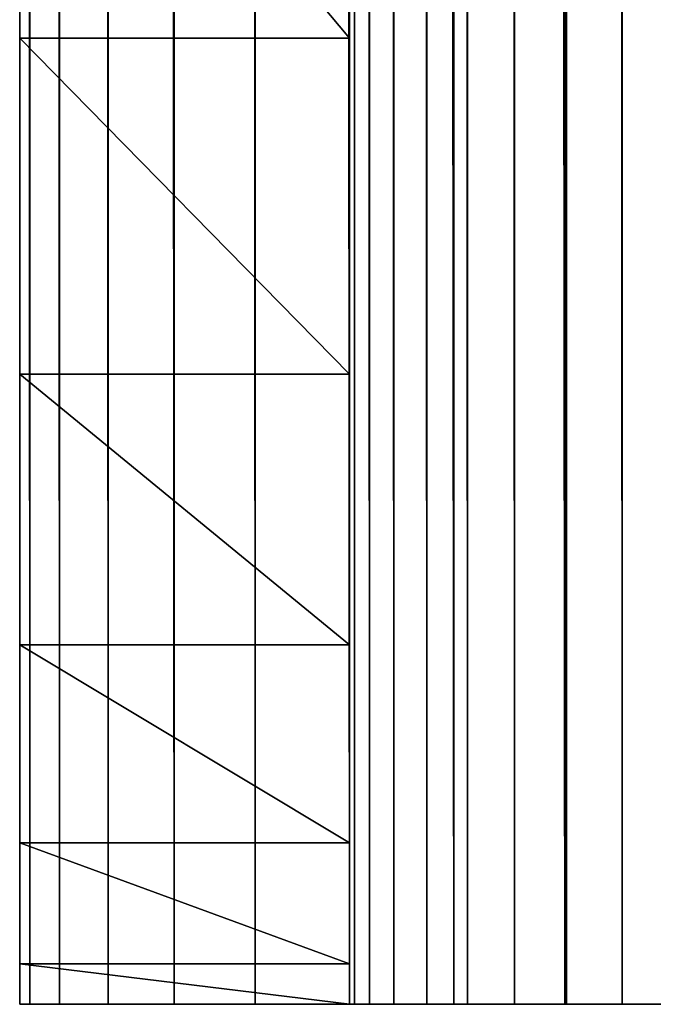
# Model space of a CAD drawing. Header units: centimetres. Extents: x 0 to 30.7, y 0 to 40.
# Tile 1 of 256: x 0.33 to 0.522, y 0 to 0.298. Entities that reach past the tile are written whole.
import ezdxf

# ---------------------------------------------------------------- set-up
doc = ezdxf.new("R2010")
doc.units = ezdxf.units.CM
doc.header["$LTSCALE"] = 2.54
doc.layers.get('0').update_dxf_attribs({"true_color": 0xff5454})

# ---------------------------------------------------------------- blocks, each defined once
blk = doc.blocks.new('Kosz na _mieci DERBIN SMALL.STL')
at = {"color": 0}
for p, q in [((0.33, 0, 15.6), (0.33, 40, 15.6)), ((0.33, 40, 15.6), (0.33304, 0, 15.63473)), ((0.33, 40, 15.6), (0.33304, 0, 15.63473)), ((0.33, 0, 15.6), (0.33, 40, 15.6)), ((0.33304, 40, 15.63473), (0.34206, 0, 15.6684)), ((0.33304, 40, 15.63473), (0.34206, 0, 15.6684)), ((0.33304, 40, 15.63473), (0.33304, 0, 15.63473)), ((0.33304, 40, 15.63473), (0.33304, 0, 15.63473)), ((0.34206, 40, 15.6684), (0.35679, 0, 15.7)), ((0.34206, 40, 15.6684), (0.35679, 0, 15.7)), ((0.34206, 40, 15.6684), (0.34206, 0, 15.6684)), ((0.34206, 40, 15.6684), (0.34206, 0, 15.6684)), ((0.35679, 40, 15.7), (0.37679, 0, 15.72856)), ((0.35679, 40, 15.7), (0.37679, 0, 15.72856)), ((0.35679, 40, 15.7), (0.35679, 0, 15.7)), ((0.35679, 40, 15.7), (0.35679, 0, 15.7)), ((0.37679, 40, 15.72856), (0.40144, 0, 15.75321)), ((0.37679, 40, 15.72856), (0.40144, 0, 15.75321)), ((0.37679, 40, 15.72856), (0.37679, 0, 15.72856)), ((0.37679, 40, 15.72856), (0.37679, 0, 15.72856)), ((0.40144, 40, 15.75321), (0.43, 0, 15.77321)), ((0.40144, 40, 15.75321), (0.43, 0, 15.77321)), ((0.40144, 40, 15.75321), (0.40144, 0, 15.75321)), ((0.40144, 40, 15.75321), (0.40144, 0, 15.75321)), ((0.43, 40, 15.6), (0.43, 0, 15.6)), ((0.43, 40, 15.6), (0.43, 0, 15.6)), ((0.43, 40, 15.6), (0.43152, 0, 15.61736)), ((0.43, 40, 15.6), (0.43152, 0, 15.61736)), ((0.43, 40, 15.77321), (0.4616, 0, 15.78794)), ((0.43, 40, 15.77321), (0.4616, 0, 15.78794)), ((0.43, 40, 15.77321), (0.43, 0, 15.77321)), ((0.43, 40, 15.77321), (0.43, 0, 15.77321)), ((0.43152, 40, 15.61736), (0.43152, 0, 15.61736)), ((0.43152, 40, 15.61736), (0.43152, 0, 15.61736)), ((0.43152, 40, 15.61736), (0.43603, 0, 15.6342)), ((0.43152, 40, 15.61736), (0.43603, 0, 15.6342)), ((0.43603, 40, 15.6342), (0.43603, 0, 15.6342)), ((0.43603, 40, 15.6342), (0.43603, 0, 15.6342)), ((0.43603, 40, 15.6342), (0.4434, 0, 15.65)), ((0.43603, 40, 15.6342), (0.4434, 0, 15.65)), ((0.4434, 40, 15.65), (0.4434, 0, 15.65)), ((0.4434, 40, 15.65), (0.4434, 0, 15.65)), ((0.4434, 40, 15.65), (0.4534, 0, 15.66428)), ((0.4434, 40, 15.65), (0.4534, 0, 15.66428)), ((0.4534, 40, 15.66428), (0.4534, 0, 15.66428)), ((0.4534, 40, 15.66428), (0.4534, 0, 15.66428)), ((0.4534, 40, 15.66428), (0.46572, 0, 15.6766)), ((0.4534, 40, 15.66428), (0.46572, 0, 15.6766)), ((0.4616, 40, 15.78794), (0.49527, 0, 15.79696)), ((0.4616, 40, 15.78794), (0.49527, 0, 15.79696)), ((0.4616, 40, 15.78794), (0.4616, 0, 15.78794)), ((0.4616, 40, 15.78794), (0.4616, 0, 15.78794)), ((0.46572, 40, 15.6766), (0.46572, 0, 15.6766)), ((0.46572, 40, 15.6766), (0.46572, 0, 15.6766)), ((0.46572, 40, 15.6766), (0.48, 0, 15.6866)), ((0.46572, 40, 15.6766), (0.48, 0, 15.6866)), ((0.48, 40, 15.6866), (0.48, 0, 15.6866)), ((0.48, 40, 15.6866), (0.48, 0, 15.6866)), ((0.48, 40, 15.6866), (0.4958, 0, 15.69397)), ((0.48, 40, 15.6866), (0.4958, 0, 15.69397)), ((0.49527, 40, 15.79696), (0.49527, 0, 15.79696)), ((0.49527, 40, 15.79696), (0.49527, 0, 15.79696)), ((0.4958, 40, 15.69397), (0.4958, 0, 15.69397)), ((0.4958, 40, 15.69397), (0.4958, 0, 15.69397)), ((0.4958, 40, 15.69397), (0.51264, 0, 15.69848)), ((0.4958, 40, 15.69397), (0.51264, 0, 15.69848)), ((0.51264, 40, 15.69848), (0.51264, 0, 15.69848)), ((0.51264, 40, 15.69848), (0.51264, 0, 15.69848)), ((0.33, 38.7375, 1.48146), (0.33, 0, 15.6)), ((0.33, 38.7375, 1.48146), (0.33, 0, 15.6)), ((0.33, 38.69109, 1.44896), (0.33, 0, 15.6)), ((0.33, 38.69109, 1.44896), (0.33, 0, 15.6)), ((0.33, 0, 15.6), (0.33, 38.65103, 1.40891)), ((0.33, 38.65103, 1.40891), (0.33, 0, 1.2)), ((0.33, 38.65103, 1.40891), (0.33, 0, 1.2)), ((0.33, 0, 15.6), (0.33, 38.65103, 1.40891)), ((0.43, 38.65103, 1.40891), (0.43, 0, 15.6)), ((0.43, 38.65103, 1.40891), (0.43, 0, 15.6)), ((0.33, 38.61854, 1.3625), (0.33, 0, 1.2)), ((0.33, 38.61854, 1.3625), (0.33, 0, 1.2)), ((0.43, 38.61854, 1.3625), (0.43, 0, 15.6)), ((0.43, 38.61854, 1.3625), (0.43, 0, 15.6)), ((0.33, 38.5946, 1.31116), (0.33, 0, 1.2)), ((0.33, 38.5946, 1.31116), (0.33, 0, 1.2)), ((0.43, 38.5946, 1.31116), (0.43, 0, 15.6)), ((0.43, 38.5946, 1.31116), (0.43, 0, 15.6)), ((0.33, 38.57994, 1.25644), (0.33, 0, 1.2)), ((0.33, 38.57994, 1.25644), (0.33, 0, 1.2)), ((0.43, 38.57994, 1.25644), (0.43, 0, 1.2)), ((0.43, 38.57994, 1.25644), (0.43, 0, 1.2)), ((0.43, 38.57994, 1.25644), (0.43, 0, 15.6)), ((0.43, 38.57994, 1.25644), (0.43, 0, 15.6)), ((0.33, 38.575, 1.2), (0.33, 0, 1.2)), ((0.33, 38.575, 1.2), (0.33, 0, 1.2)), ((0.43, 38.575, 1.2), (0.43, 0, 1.2)), ((0.43, 38.575, 1.2), (0.43, 0, 1.2)), ((0.33, 1, 0.2), (0.33, 0, 1.2)), ((0.33, 1, 0.2), (0.33, 0, 1.2)), ((0.43, 0, 1.2), (0.43, 1, 0.2)), ((0.43, 0.01231, 1.04357), (0.43, 1, 0.2)), ((0.43, 0, 1.2), (0.43, 1, 0.2)), ((0.43, 0.01231, 1.04357), (0.43, 1, 0.2)), ((0.43, 0.04894, 0.89098), (0.43, 1, 0.2)), ((0.43, 0.04894, 0.89098), (0.43, 1, 0.2)), ((0.33, 0.84357, 0.21231), (0.33, 0, 1.2)), ((0.33, 0.84357, 0.21231), (0.33, 0, 1.2)), ((0.43, 0.04894, 0.89098), (0.43, 0.84357, 0.21231)), ((0.43, 0.04894, 0.89098), (0.43, 0.84357, 0.21231)), ((0.33, 0, 1.2), (0.33, 0.69098, 0.24894)), ((0.33, 0, 1.2), (0.33, 0.69098, 0.24894)), ((0.43, 0.69098, 0.24894), (0.43, 0.04894, 0.89098)), ((0.43, 0.69098, 0.24894), (0.43, 0.04894, 0.89098)), ((0.33, 0.54601, 0.30899), (0.33, 0, 1.2)), ((0.33, 0.54601, 0.30899), (0.33, 0, 1.2)), ((0.43, 0.54601, 0.30899), (0.43, 0.04894, 0.89098)), ((0.43, 0.54601, 0.30899), (0.43, 0.04894, 0.89098)), ((0.43, 0.29289, 0.49289), (0.33, 0.41221, 0.39098)), ((0.43, 0.29289, 0.49289), (0.33, 0.41221, 0.39098)), ((0.33, 0.29289, 0.49289), (0.33, 0.41221, 0.39098)), ((0.33, 0.41221, 0.39098), (0.33, 0, 1.2)), ((0.33, 0.41221, 0.39098), (0.33, 0, 1.2)), ((0.33, 0.41221, 0.39098), (0.33, 0.01231, 1.04357)), ((0.33, 0.29289, 0.49289), (0.33, 0.41221, 0.39098)), ((0.33, 0.19098, 0.61221), (0.33, 0.41221, 0.39098)), ((0.33, 0.10899, 0.74601), (0.33, 0.41221, 0.39098)), ((0.33, 0.19098, 0.61221), (0.33, 0.41221, 0.39098)), ((0.33, 0.10899, 0.74601), (0.33, 0.41221, 0.39098)), ((0.33, 0.04894, 0.89098), (0.33, 0.41221, 0.39098)), ((0.33, 0.04894, 0.89098), (0.33, 0.41221, 0.39098)), ((0.33, 0.41221, 0.39098), (0.33, 0.01231, 1.04357)), ((0.43, 0.41221, 0.39098), (0.43, 0.29289, 0.49289)), ((0.43, 0.41221, 0.39098), (0.43, 0.29289, 0.49289)), ((0.43, 0.41221, 0.39098), (0.43, 0.04894, 0.89098)), ((0.43, 0.41221, 0.39098), (0.43, 0.04894, 0.89098)), ((0.43, 0.29289, 0.49289), (0.33, 0.29289, 0.49289)), ((0.43, 0.29289, 0.49289), (0.33, 0.29289, 0.49289)), ((0.43, 0.19098, 0.61221), (0.33, 0.29289, 0.49289)), ((0.43, 0.19098, 0.61221), (0.33, 0.29289, 0.49289)), ((0.33, 0.19098, 0.61221), (0.33, 0.29289, 0.49289)), ((0.33, 0.19098, 0.61221), (0.33, 0.29289, 0.49289)), ((0.43, 0.29289, 0.49289), (0.43, 0.19098, 0.61221)), ((0.43, 0.29289, 0.49289), (0.43, 0.04894, 0.89098)), ((0.43, 0.29289, 0.49289), (0.43, 0.19098, 0.61221)), ((0.43, 0.29289, 0.49289), (0.43, 0.04894, 0.89098)), ((0.43, 0.19098, 0.61221), (0.33, 0.19098, 0.61221)), ((0.43, 0.19098, 0.61221), (0.33, 0.19098, 0.61221)), ((0.43, 0.10899, 0.74601), (0.33, 0.19098, 0.61221)), ((0.43, 0.10899, 0.74601), (0.33, 0.19098, 0.61221)), ((0.33, 0.10899, 0.74601), (0.33, 0.19098, 0.61221)), ((0.33, 0.10899, 0.74601), (0.33, 0.19098, 0.61221)), ((0.43, 0.19098, 0.61221), (0.43, 0.10899, 0.74601)), ((0.43, 0.04894, 0.89098), (0.43, 0.19098, 0.61221)), ((0.43, 0.04894, 0.89098), (0.43, 0.19098, 0.61221)), ((0.43, 0.19098, 0.61221), (0.43, 0.10899, 0.74601)), ((0.43, 0.10899, 0.74601), (0.33, 0.10899, 0.74601)), ((0.43, 0.10899, 0.74601), (0.33, 0.10899, 0.74601)), ((0.43, 0.04894, 0.89098), (0.33, 0.10899, 0.74601)), ((0.43, 0.04894, 0.89098), (0.33, 0.10899, 0.74601)), ((0.33, 0.04894, 0.89098), (0.33, 0.10899, 0.74601)), ((0.33, 0.04894, 0.89098), (0.33, 0.10899, 0.74601)), ((0.43, 0.10899, 0.74601), (0.43, 0.04894, 0.89098)), ((0.43, 0.10899, 0.74601), (0.43, 0.04894, 0.89098)), ((0.43, 0.04894, 0.89098), (0.33, 0.04894, 0.89098)), ((0.43, 0.04894, 0.89098), (0.33, 0.04894, 0.89098)), ((0.43, 0.01231, 1.04357), (0.33, 0.04894, 0.89098)), ((0.43, 0.01231, 1.04357), (0.33, 0.04894, 0.89098)), ((0.33, 0.01231, 1.04357), (0.33, 0.04894, 0.89098)), ((0.33, 0.01231, 1.04357), (0.33, 0.04894, 0.89098)), ((0.43, 0.04894, 0.89098), (0.43, 0.01231, 1.04357)), ((0.43, 0.04894, 0.89098), (0.43, 0.01231, 1.04357)), ((0.43, 0.01231, 1.04357), (0.33, 0.01231, 1.04357)), ((0.43, 0.01231, 1.04357), (0.33, 0.01231, 1.04357)), ((0.43, 0, 1.2), (0.33, 0.01231, 1.04357)), ((0.43, 0, 1.2), (0.33, 0.01231, 1.04357)), ((0.33, 0, 1.2), (0.33, 0.01231, 1.04357)), ((0.33, 0, 1.2), (0.33, 0.01231, 1.04357)), ((0.43, 0.01231, 1.04357), (0.43, 0, 1.2)), ((0.43, 0.01231, 1.04357), (0.43, 0, 1.2)), ((0.43, 0, 1.2), (0.33, 0, 1.2)), ((0.33, 0, 1.2), (0.33, 0, 15.6)), ((0.43, 0, 15.6), (0.33, 0, 1.2)), ((0.43, 0, 1.2), (0.33, 0, 1.2)), ((0.43, 0, 15.6), (0.33, 0, 1.2)), ((0.43, 0, 15.6), (0.33, 0, 15.6)), ((0.33, 0, 1.2), (0.33, 0, 15.6)), ((0.33, 0, 15.6), (0.33304, 0, 15.63473)), ((0.33, 0, 15.6), (0.33304, 0, 15.63473)), ((0.43, 0, 15.6), (0.33, 0, 15.6)), ((0.33304, 0, 15.63473), (0.34206, 0, 15.6684)), ((0.33304, 0, 15.63473), (0.34206, 0, 15.6684)), ((0.33304, 0, 15.63473), (0.43152, 0, 15.61736)), ((0.33304, 0, 15.63473), (0.43152, 0, 15.61736)), ((0.33304, 0, 15.63473), (0.43, 0, 15.6)), ((0.33304, 0, 15.63473), (0.43, 0, 15.6)), ((0.34206, 0, 15.6684), (0.35679, 0, 15.7)), ((0.34206, 0, 15.6684), (0.35679, 0, 15.7)), ((0.34206, 0, 15.6684), (0.43603, 0, 15.6342)), ((0.34206, 0, 15.6684), (0.43603, 0, 15.6342)), ((0.34206, 0, 15.6684), (0.43152, 0, 15.61736)), ((0.34206, 0, 15.6684), (0.43152, 0, 15.61736)), ((0.35679, 0, 15.7), (0.37679, 0, 15.72856)), ((0.35679, 0, 15.7), (0.37679, 0, 15.72856)), ((0.35679, 0, 15.7), (0.4434, 0, 15.65)), ((0.35679, 0, 15.7), (0.4434, 0, 15.65)), ((0.35679, 0, 15.7), (0.43603, 0, 15.6342)), ((0.35679, 0, 15.7), (0.43603, 0, 15.6342)), ((0.37679, 0, 15.72856), (0.40144, 0, 15.75321)), ((0.37679, 0, 15.72856), (0.40144, 0, 15.75321)), ((0.37679, 0, 15.72856), (0.4534, 0, 15.66428)), ((0.37679, 0, 15.72856), (0.4534, 0, 15.66428)), ((0.37679, 0, 15.72856), (0.4434, 0, 15.65)), ((0.37679, 0, 15.72856), (0.4434, 0, 15.65)), ((0.40144, 0, 15.75321), (0.43, 0, 15.77321)), ((0.40144, 0, 15.75321), (0.43, 0, 15.77321)), ((0.40144, 0, 15.75321), (0.46572, 0, 15.6766)), ((0.40144, 0, 15.75321), (0.46572, 0, 15.6766)), ((0.40144, 0, 15.75321), (0.4534, 0, 15.66428)), ((0.40144, 0, 15.75321), (0.4534, 0, 15.66428)), ((0.43, 0, 15.6), (0.43, 0, 1.2)), ((0.43, 0, 15.6), (0.43, 0, 1.2)), ((0.43152, 0, 15.61736), (0.43, 0, 15.6)), ((0.43, 0, 15.77321), (0.4616, 0, 15.78794)), ((0.43, 0, 15.77321), (0.4616, 0, 15.78794)), ((0.43, 0, 15.77321), (0.48, 0, 15.6866)), ((0.43, 0, 15.77321), (0.48, 0, 15.6866)), ((0.43, 0, 15.77321), (0.46572, 0, 15.6766)), ((0.43, 0, 15.77321), (0.46572, 0, 15.6766)), ((0.43152, 0, 15.61736), (0.43, 0, 15.6)), ((0.43603, 0, 15.6342), (0.43152, 0, 15.61736)), ((0.43603, 0, 15.6342), (0.43152, 0, 15.61736)), ((0.4434, 0, 15.65), (0.43603, 0, 15.6342)), ((0.4434, 0, 15.65), (0.43603, 0, 15.6342)), ((0.4534, 0, 15.66428), (0.4434, 0, 15.65)), ((0.4534, 0, 15.66428), (0.4434, 0, 15.65)), ((0.46572, 0, 15.6766), (0.4534, 0, 15.66428)), ((0.46572, 0, 15.6766), (0.4534, 0, 15.66428)), ((0.4616, 0, 15.78794), (0.49527, 0, 15.79696)), ((0.4616, 0, 15.78794), (0.49527, 0, 15.79696)), ((0.4616, 0, 15.78794), (0.4958, 0, 15.69397)), ((0.4616, 0, 15.78794), (0.4958, 0, 15.69397)), ((0.4616, 0, 15.78794), (0.48, 0, 15.6866)), ((0.4616, 0, 15.78794), (0.48, 0, 15.6866)), ((0.48, 0, 15.6866), (0.46572, 0, 15.6766)), ((0.48, 0, 15.6866), (0.46572, 0, 15.6766)), ((0.4958, 0, 15.69397), (0.48, 0, 15.6866)), ((0.4958, 0, 15.69397), (0.48, 0, 15.6866)), ((0.49527, 0, 15.79696), (0.53, 0, 15.8)), ((0.49527, 0, 15.79696), (0.53, 0, 15.8)), ((0.49527, 0, 15.79696), (0.51264, 0, 15.69848)), ((0.49527, 0, 15.79696), (0.51264, 0, 15.69848)), ((0.49527, 0, 15.79696), (0.4958, 0, 15.69397)), ((0.49527, 0, 15.79696), (0.4958, 0, 15.69397)), ((0.51264, 0, 15.69848), (0.4958, 0, 15.69397)), ((0.51264, 0, 15.69848), (0.4958, 0, 15.69397)), ((0.53, 0, 15.7), (0.51264, 0, 15.69848)), ((0.53, 0, 15.8), (0.51264, 0, 15.69848)), ((0.53, 0, 15.7), (0.51264, 0, 15.69848)), ((0.53, 0, 15.8), (0.51264, 0, 15.69848))]:
    blk.add_line(p, q, dxfattribs=at)
mesh = blk.add_polyface(dxfattribs=at)
corners = [(0.33, 40, 15.6), (0.33, 38.7375, 1.48146), (0.33, 0, 15.6)]
mesh.append_faces([[corners[k] for k in face] for face in [(0, 1, 2)]], dxfattribs={"color": 0})
mesh = blk.add_polyface(dxfattribs=at)
corners = [(0.33, 40, 15.6), (0.33304, 0, 15.63473), (0.33304, 40, 15.63473)]
mesh.append_faces([[corners[k] for k in face] for face in [(0, 1, 2)]], dxfattribs={"color": 0})
mesh = blk.add_polyface(dxfattribs=at)
corners = [(0.33, 40, 15.6), (0.33, 0, 15.6), (0.33304, 0, 15.63473)]
mesh.append_faces([[corners[k] for k in face] for face in [(0, 1, 2)]], dxfattribs={"color": 0})
mesh = blk.add_polyface(dxfattribs=at)
corners = [(0.33304, 40, 15.63473), (0.34206, 0, 15.6684), (0.34206, 40, 15.6684)]
mesh.append_faces([[corners[k] for k in face] for face in [(0, 1, 2)]], dxfattribs={"color": 0})
mesh = blk.add_polyface(dxfattribs=at)
corners = [(0.33304, 40, 15.63473), (0.33304, 0, 15.63473), (0.34206, 0, 15.6684)]
mesh.append_faces([[corners[k] for k in face] for face in [(0, 1, 2)]], dxfattribs={"color": 0})
mesh = blk.add_polyface(dxfattribs=at)
corners = [(0.34206, 40, 15.6684), (0.35679, 0, 15.7), (0.35679, 40, 15.7)]
mesh.append_faces([[corners[k] for k in face] for face in [(0, 1, 2)]], dxfattribs={"color": 0})
mesh = blk.add_polyface(dxfattribs=at)
corners = [(0.34206, 40, 15.6684), (0.34206, 0, 15.6684), (0.35679, 0, 15.7)]
mesh.append_faces([[corners[k] for k in face] for face in [(0, 1, 2)]], dxfattribs={"color": 0})
mesh = blk.add_polyface(dxfattribs=at)
corners = [(0.35679, 40, 15.7), (0.37679, 0, 15.72856), (0.37679, 40, 15.72856)]
mesh.append_faces([[corners[k] for k in face] for face in [(0, 1, 2)]], dxfattribs={"color": 0})
mesh = blk.add_polyface(dxfattribs=at)
corners = [(0.35679, 40, 15.7), (0.35679, 0, 15.7), (0.37679, 0, 15.72856)]
mesh.append_faces([[corners[k] for k in face] for face in [(0, 1, 2)]], dxfattribs={"color": 0})
mesh = blk.add_polyface(dxfattribs=at)
corners = [(0.40144, 40, 15.75321), (0.37679, 40, 15.72856), (0.40144, 0, 15.75321)]
mesh.append_faces([[corners[k] for k in face] for face in [(0, 1, 2)]], dxfattribs={"color": 0})
mesh = blk.add_polyface(dxfattribs=at)
corners = [(0.40144, 0, 15.75321), (0.37679, 40, 15.72856), (0.37679, 0, 15.72856)]
mesh.append_faces([[corners[k] for k in face] for face in [(0, 1, 2)]], dxfattribs={"color": 0})
mesh = blk.add_polyface(dxfattribs=at)
corners = [(0.43, 40, 15.77321), (0.40144, 40, 15.75321), (0.43, 0, 15.77321)]
mesh.append_faces([[corners[k] for k in face] for face in [(0, 1, 2)]], dxfattribs={"color": 0})
mesh = blk.add_polyface(dxfattribs=at)
corners = [(0.43, 0, 15.77321), (0.40144, 40, 15.75321), (0.40144, 0, 15.75321)]
mesh.append_faces([[corners[k] for k in face] for face in [(0, 1, 2)]], dxfattribs={"color": 0})
mesh = blk.add_polyface(dxfattribs=at)
corners = [(0.43, 40, 15.6), (0.43, 0, 15.6), (0.43, 38.65103, 1.40891)]
mesh.append_faces([[corners[k] for k in face] for face in [(0, 1, 2)]], dxfattribs={"color": 0})
mesh = blk.add_polyface(dxfattribs=at)
corners = [(0.43, 40, 15.6), (0.43152, 0, 15.61736), (0.43, 0, 15.6)]
mesh.append_faces([[corners[k] for k in face] for face in [(0, 1, 2)]], dxfattribs={"color": 0})
mesh = blk.add_polyface(dxfattribs=at)
corners = [(0.43152, 40, 15.61736), (0.43152, 0, 15.61736), (0.43, 40, 15.6)]
mesh.append_faces([[corners[k] for k in face] for face in [(0, 1, 2)]], dxfattribs={"color": 0})
mesh = blk.add_polyface(dxfattribs=at)
corners = [(0.4616, 40, 15.78794), (0.43, 40, 15.77321), (0.4616, 0, 15.78794)]
mesh.append_faces([[corners[k] for k in face] for face in [(0, 1, 2)]], dxfattribs={"color": 0})
mesh = blk.add_polyface(dxfattribs=at)
corners = [(0.4616, 0, 15.78794), (0.43, 40, 15.77321), (0.43, 0, 15.77321)]
mesh.append_faces([[corners[k] for k in face] for face in [(0, 1, 2)]], dxfattribs={"color": 0})
mesh = blk.add_polyface(dxfattribs=at)
corners = [(0.43152, 40, 15.61736), (0.43603, 0, 15.6342), (0.43152, 0, 15.61736)]
mesh.append_faces([[corners[k] for k in face] for face in [(0, 1, 2)]], dxfattribs={"color": 0})
mesh = blk.add_polyface(dxfattribs=at)
corners = [(0.43603, 40, 15.6342), (0.43603, 0, 15.6342), (0.43152, 40, 15.61736)]
mesh.append_faces([[corners[k] for k in face] for face in [(0, 1, 2)]], dxfattribs={"color": 0})
mesh = blk.add_polyface(dxfattribs=at)
corners = [(0.43603, 40, 15.6342), (0.4434, 0, 15.65), (0.43603, 0, 15.6342)]
mesh.append_faces([[corners[k] for k in face] for face in [(0, 1, 2)]], dxfattribs={"color": 0})
mesh = blk.add_polyface(dxfattribs=at)
corners = [(0.4434, 40, 15.65), (0.4434, 0, 15.65), (0.43603, 40, 15.6342)]
mesh.append_faces([[corners[k] for k in face] for face in [(0, 1, 2)]], dxfattribs={"color": 0})
mesh = blk.add_polyface(dxfattribs=at)
corners = [(0.4434, 40, 15.65), (0.4534, 0, 15.66428), (0.4434, 0, 15.65)]
mesh.append_faces([[corners[k] for k in face] for face in [(0, 1, 2)]], dxfattribs={"color": 0})
mesh = blk.add_polyface(dxfattribs=at)
corners = [(0.4534, 40, 15.66428), (0.4534, 0, 15.66428), (0.4434, 40, 15.65)]
mesh.append_faces([[corners[k] for k in face] for face in [(0, 1, 2)]], dxfattribs={"color": 0})
mesh = blk.add_polyface(dxfattribs=at)
corners = [(0.46572, 0, 15.6766), (0.4534, 0, 15.66428), (0.4534, 40, 15.66428)]
mesh.append_faces([[corners[k] for k in face] for face in [(0, 1, 2)]], dxfattribs={"color": 0})
mesh = blk.add_polyface(dxfattribs=at)
corners = [(0.46572, 0, 15.6766), (0.4534, 40, 15.66428), (0.46572, 40, 15.6766)]
mesh.append_faces([[corners[k] for k in face] for face in [(0, 1, 2)]], dxfattribs={"color": 0})
mesh = blk.add_polyface(dxfattribs=at)
corners = [(0.49527, 40, 15.79696), (0.4616, 40, 15.78794), (0.49527, 0, 15.79696)]
mesh.append_faces([[corners[k] for k in face] for face in [(0, 1, 2)]], dxfattribs={"color": 0})
mesh = blk.add_polyface(dxfattribs=at)
corners = [(0.49527, 0, 15.79696), (0.4616, 40, 15.78794), (0.4616, 0, 15.78794)]
mesh.append_faces([[corners[k] for k in face] for face in [(0, 1, 2)]], dxfattribs={"color": 0})
mesh = blk.add_polyface(dxfattribs=at)
corners = [(0.48, 0, 15.6866), (0.46572, 0, 15.6766), (0.46572, 40, 15.6766)]
mesh.append_faces([[corners[k] for k in face] for face in [(0, 1, 2)]], dxfattribs={"color": 0})
mesh = blk.add_polyface(dxfattribs=at)
corners = [(0.48, 0, 15.6866), (0.46572, 40, 15.6766), (0.48, 40, 15.6866)]
mesh.append_faces([[corners[k] for k in face] for face in [(0, 1, 2)]], dxfattribs={"color": 0})
mesh = blk.add_polyface(dxfattribs=at)
corners = [(0.4958, 0, 15.69397), (0.48, 0, 15.6866), (0.48, 40, 15.6866)]
mesh.append_faces([[corners[k] for k in face] for face in [(0, 1, 2)]], dxfattribs={"color": 0})
mesh = blk.add_polyface(dxfattribs=at)
corners = [(0.4958, 0, 15.69397), (0.48, 40, 15.6866), (0.4958, 40, 15.69397)]
mesh.append_faces([[corners[k] for k in face] for face in [(0, 1, 2)]], dxfattribs={"color": 0})
mesh = blk.add_polyface(dxfattribs=at)
corners = [(0.53, 40, 15.8), (0.49527, 40, 15.79696), (0.53, 0, 15.8)]
mesh.append_faces([[corners[k] for k in face] for face in [(0, 1, 2)]], dxfattribs={"color": 0})
mesh = blk.add_polyface(dxfattribs=at)
corners = [(0.53, 0, 15.8), (0.49527, 40, 15.79696), (0.49527, 0, 15.79696)]
mesh.append_faces([[corners[k] for k in face] for face in [(0, 1, 2)]], dxfattribs={"color": 0})
mesh = blk.add_polyface(dxfattribs=at)
corners = [(0.51264, 0, 15.69848), (0.4958, 0, 15.69397), (0.4958, 40, 15.69397)]
mesh.append_faces([[corners[k] for k in face] for face in [(0, 1, 2)]], dxfattribs={"color": 0})
mesh = blk.add_polyface(dxfattribs=at)
corners = [(0.51264, 0, 15.69848), (0.4958, 40, 15.69397), (0.51264, 40, 15.69848)]
mesh.append_faces([[corners[k] for k in face] for face in [(0, 1, 2)]], dxfattribs={"color": 0})
mesh = blk.add_polyface(dxfattribs=at)
corners = [(0.53, 0, 15.7), (0.51264, 0, 15.69848), (0.51264, 40, 15.69848)]
mesh.append_faces([[corners[k] for k in face] for face in [(0, 1, 2)]], dxfattribs={"color": 0})
mesh = blk.add_polyface(dxfattribs=at)
corners = [(0.53, 0, 15.7), (0.51264, 40, 15.69848), (0.53, 40, 15.7)]
mesh.append_faces([[corners[k] for k in face] for face in [(0, 1, 2)]], dxfattribs={"color": 0})
mesh = blk.add_polyface(dxfattribs=at)
corners = [(0.33, 38.7375, 1.48146), (0.33, 38.69109, 1.44896), (0.33, 0, 15.6)]
mesh.append_faces([[corners[k] for k in face] for face in [(0, 1, 2)]], dxfattribs={"color": 0})
mesh = blk.add_polyface(dxfattribs=at)
corners = [(0.33, 38.69109, 1.44896), (0.33, 38.65103, 1.40891), (0.33, 0, 15.6)]
mesh.append_faces([[corners[k] for k in face] for face in [(0, 1, 2)]], dxfattribs={"color": 0})
mesh = blk.add_polyface(dxfattribs=at)
corners = [(0.33, 38.65103, 1.40891), (0.33, 0, 1.2), (0.33, 0, 15.6)]
mesh.append_faces([[corners[k] for k in face] for face in [(0, 1, 2)]], dxfattribs={"color": 0})
mesh = blk.add_polyface(dxfattribs=at)
corners = [(0.33, 38.65103, 1.40891), (0.33, 38.61854, 1.3625), (0.33, 0, 1.2)]
mesh.append_faces([[corners[k] for k in face] for face in [(0, 1, 2)]], dxfattribs={"color": 0})
mesh = blk.add_polyface(dxfattribs=at)
corners = [(0.43, 38.65103, 1.40891), (0.43, 0, 15.6), (0.43, 38.61854, 1.3625)]
mesh.append_faces([[corners[k] for k in face] for face in [(0, 1, 2)]], dxfattribs={"color": 0})
mesh = blk.add_polyface(dxfattribs=at)
corners = [(0.33, 38.61854, 1.3625), (0.33, 38.5946, 1.31116), (0.33, 0, 1.2)]
mesh.append_faces([[corners[k] for k in face] for face in [(0, 1, 2)]], dxfattribs={"color": 0})
mesh = blk.add_polyface(dxfattribs=at)
corners = [(0.43, 38.61854, 1.3625), (0.43, 0, 15.6), (0.43, 38.5946, 1.31116)]
mesh.append_faces([[corners[k] for k in face] for face in [(0, 1, 2)]], dxfattribs={"color": 0})
mesh = blk.add_polyface(dxfattribs=at)
corners = [(0.33, 38.5946, 1.31116), (0.33, 38.57994, 1.25644), (0.33, 0, 1.2)]
mesh.append_faces([[corners[k] for k in face] for face in [(0, 1, 2)]], dxfattribs={"color": 0})
mesh = blk.add_polyface(dxfattribs=at)
corners = [(0.43, 38.5946, 1.31116), (0.43, 0, 15.6), (0.43, 38.57994, 1.25644)]
mesh.append_faces([[corners[k] for k in face] for face in [(0, 1, 2)]], dxfattribs={"color": 0})
mesh = blk.add_polyface(dxfattribs=at)
corners = [(0.33, 38.57994, 1.25644), (0.33, 38.575, 1.2), (0.33, 0, 1.2)]
mesh.append_faces([[corners[k] for k in face] for face in [(0, 1, 2)]], dxfattribs={"color": 0})
mesh = blk.add_polyface(dxfattribs=at)
corners = [(0.43, 38.57994, 1.25644), (0.43, 0, 1.2), (0.43, 38.575, 1.2)]
mesh.append_faces([[corners[k] for k in face] for face in [(0, 1, 2)]], dxfattribs={"color": 0})
mesh = blk.add_polyface(dxfattribs=at)
corners = [(0.43, 38.57994, 1.25644), (0.43, 0, 15.6), (0.43, 0, 1.2)]
mesh.append_faces([[corners[k] for k in face] for face in [(0, 1, 2)]], dxfattribs={"color": 0})
mesh = blk.add_polyface(dxfattribs=at)
corners = [(0.33, 38.575, 1.2), (0.33, 1, 0.2), (0.33, 0, 1.2)]
mesh.append_faces([[corners[k] for k in face] for face in [(0, 1, 2)]], dxfattribs={"color": 0})
mesh = blk.add_polyface(dxfattribs=at)
corners = [(0.43, 38.575, 1.2), (0.43, 0, 1.2), (0.43, 1, 0.2)]
mesh.append_faces([[corners[k] for k in face] for face in [(0, 1, 2)]], dxfattribs={"color": 0})
mesh = blk.add_polyface(dxfattribs=at)
corners = [(0.33, 1, 0.2), (0.33, 0.84357, 0.21231), (0.33, 0, 1.2)]
mesh.append_faces([[corners[k] for k in face] for face in [(0, 1, 2)]], dxfattribs={"color": 0})
mesh = blk.add_polyface(dxfattribs=at)
corners = [(0.43, 1, 0.2), (0.43, 0, 1.2), (0.43, 0.01231, 1.04357)]
mesh.append_faces([[corners[k] for k in face] for face in [(0, 1, 2)]], dxfattribs={"color": 0})
mesh = blk.add_polyface(dxfattribs=at)
corners = [(0.43, 1, 0.2), (0.43, 0.01231, 1.04357), (0.43, 0.04894, 0.89098)]
mesh.append_faces([[corners[k] for k in face] for face in [(0, 1, 2)]], dxfattribs={"color": 0})
mesh = blk.add_polyface(dxfattribs=at)
corners = [(0.43, 1, 0.2), (0.43, 0.04894, 0.89098), (0.43, 0.84357, 0.21231)]
mesh.append_faces([[corners[k] for k in face] for face in [(0, 1, 2)]], dxfattribs={"color": 0})
mesh = blk.add_polyface(dxfattribs=at)
corners = [(0.33, 0.84357, 0.21231), (0.33, 0.69098, 0.24894), (0.33, 0, 1.2)]
mesh.append_faces([[corners[k] for k in face] for face in [(0, 1, 2)]], dxfattribs={"color": 0})
mesh = blk.add_polyface(dxfattribs=at)
corners = [(0.43, 0.84357, 0.21231), (0.43, 0.04894, 0.89098), (0.43, 0.69098, 0.24894)]
mesh.append_faces([[corners[k] for k in face] for face in [(0, 1, 2)]], dxfattribs={"color": 0})
mesh = blk.add_polyface(dxfattribs=at)
corners = [(0.33, 0.69098, 0.24894), (0.33, 0.54601, 0.30899), (0.33, 0, 1.2)]
mesh.append_faces([[corners[k] for k in face] for face in [(0, 1, 2)]], dxfattribs={"color": 0})
mesh = blk.add_polyface(dxfattribs=at)
corners = [(0.43, 0.69098, 0.24894), (0.43, 0.04894, 0.89098), (0.43, 0.54601, 0.30899)]
mesh.append_faces([[corners[k] for k in face] for face in [(0, 1, 2)]], dxfattribs={"color": 0})
mesh = blk.add_polyface(dxfattribs=at)
corners = [(0.33, 0.54601, 0.30899), (0.33, 0.41221, 0.39098), (0.33, 0, 1.2)]
mesh.append_faces([[corners[k] for k in face] for face in [(0, 1, 2)]], dxfattribs={"color": 0})
mesh = blk.add_polyface(dxfattribs=at)
corners = [(0.43, 0.54601, 0.30899), (0.43, 0.04894, 0.89098), (0.43, 0.41221, 0.39098)]
mesh.append_faces([[corners[k] for k in face] for face in [(0, 1, 2)]], dxfattribs={"color": 0})
mesh = blk.add_polyface(dxfattribs=at)
corners = [(0.43, 0.29289, 0.49289), (0.33, 0.41221, 0.39098), (0.43, 0.41221, 0.39098)]
mesh.append_faces([[corners[k] for k in face] for face in [(0, 1, 2)]], dxfattribs={"color": 0})
mesh = blk.add_polyface(dxfattribs=at)
corners = [(0.43, 0.29289, 0.49289), (0.33, 0.29289, 0.49289), (0.33, 0.41221, 0.39098)]
mesh.append_faces([[corners[k] for k in face] for face in [(0, 1, 2)]], dxfattribs={"color": 0})
mesh = blk.add_polyface(dxfattribs=at)
corners = [(0.33, 0.41221, 0.39098), (0.33, 0.01231, 1.04357), (0.33, 0, 1.2)]
mesh.append_faces([[corners[k] for k in face] for face in [(0, 1, 2)]], dxfattribs={"color": 0})
mesh = blk.add_polyface(dxfattribs=at)
corners = [(0.33, 0.41221, 0.39098), (0.33, 0.29289, 0.49289), (0.33, 0.19098, 0.61221)]
mesh.append_faces([[corners[k] for k in face] for face in [(0, 1, 2)]], dxfattribs={"color": 0})
mesh = blk.add_polyface(dxfattribs=at)
corners = [(0.33, 0.41221, 0.39098), (0.33, 0.19098, 0.61221), (0.33, 0.10899, 0.74601)]
mesh.append_faces([[corners[k] for k in face] for face in [(0, 1, 2)]], dxfattribs={"color": 0})
mesh = blk.add_polyface(dxfattribs=at)
corners = [(0.33, 0.41221, 0.39098), (0.33, 0.10899, 0.74601), (0.33, 0.04894, 0.89098)]
mesh.append_faces([[corners[k] for k in face] for face in [(0, 1, 2)]], dxfattribs={"color": 0})
mesh = blk.add_polyface(dxfattribs=at)
corners = [(0.33, 0.41221, 0.39098), (0.33, 0.04894, 0.89098), (0.33, 0.01231, 1.04357)]
mesh.append_faces([[corners[k] for k in face] for face in [(0, 1, 2)]], dxfattribs={"color": 0})
mesh = blk.add_polyface(dxfattribs=at)
corners = [(0.43, 0.41221, 0.39098), (0.43, 0.04894, 0.89098), (0.43, 0.29289, 0.49289)]
mesh.append_faces([[corners[k] for k in face] for face in [(0, 1, 2)]], dxfattribs={"color": 0})
mesh = blk.add_polyface(dxfattribs=at)
corners = [(0.43, 0.19098, 0.61221), (0.33, 0.29289, 0.49289), (0.43, 0.29289, 0.49289)]
mesh.append_faces([[corners[k] for k in face] for face in [(0, 1, 2)]], dxfattribs={"color": 0})
mesh = blk.add_polyface(dxfattribs=at)
corners = [(0.33, 0.19098, 0.61221), (0.33, 0.29289, 0.49289), (0.43, 0.19098, 0.61221)]
mesh.append_faces([[corners[k] for k in face] for face in [(0, 1, 2)]], dxfattribs={"color": 0})
mesh = blk.add_polyface(dxfattribs=at)
corners = [(0.43, 0.29289, 0.49289), (0.43, 0.04894, 0.89098), (0.43, 0.19098, 0.61221)]
mesh.append_faces([[corners[k] for k in face] for face in [(0, 1, 2)]], dxfattribs={"color": 0})
mesh = blk.add_polyface(dxfattribs=at)
corners = [(0.43, 0.10899, 0.74601), (0.33, 0.19098, 0.61221), (0.43, 0.19098, 0.61221)]
mesh.append_faces([[corners[k] for k in face] for face in [(0, 1, 2)]], dxfattribs={"color": 0})
mesh = blk.add_polyface(dxfattribs=at)
corners = [(0.33, 0.10899, 0.74601), (0.33, 0.19098, 0.61221), (0.43, 0.10899, 0.74601)]
mesh.append_faces([[corners[k] for k in face] for face in [(0, 1, 2)]], dxfattribs={"color": 0})
mesh = blk.add_polyface(dxfattribs=at)
corners = [(0.43, 0.19098, 0.61221), (0.43, 0.04894, 0.89098), (0.43, 0.10899, 0.74601)]
mesh.append_faces([[corners[k] for k in face] for face in [(0, 1, 2)]], dxfattribs={"color": 0})
mesh = blk.add_polyface(dxfattribs=at)
corners = [(0.43, 0.04894, 0.89098), (0.33, 0.10899, 0.74601), (0.43, 0.10899, 0.74601)]
mesh.append_faces([[corners[k] for k in face] for face in [(0, 1, 2)]], dxfattribs={"color": 0})
mesh = blk.add_polyface(dxfattribs=at)
corners = [(0.33, 0.04894, 0.89098), (0.33, 0.10899, 0.74601), (0.43, 0.04894, 0.89098)]
mesh.append_faces([[corners[k] for k in face] for face in [(0, 1, 2)]], dxfattribs={"color": 0})
mesh = blk.add_polyface(dxfattribs=at)
corners = [(0.43, 0.01231, 1.04357), (0.33, 0.04894, 0.89098), (0.43, 0.04894, 0.89098)]
mesh.append_faces([[corners[k] for k in face] for face in [(0, 1, 2)]], dxfattribs={"color": 0})
mesh = blk.add_polyface(dxfattribs=at)
corners = [(0.33, 0.01231, 1.04357), (0.33, 0.04894, 0.89098), (0.43, 0.01231, 1.04357)]
mesh.append_faces([[corners[k] for k in face] for face in [(0, 1, 2)]], dxfattribs={"color": 0})
mesh = blk.add_polyface(dxfattribs=at)
corners = [(0.43, 0, 1.2), (0.33, 0.01231, 1.04357), (0.43, 0.01231, 1.04357)]
mesh.append_faces([[corners[k] for k in face] for face in [(0, 1, 2)]], dxfattribs={"color": 0})
mesh = blk.add_polyface(dxfattribs=at)
corners = [(0.33, 0, 1.2), (0.33, 0.01231, 1.04357), (0.43, 0, 1.2)]
mesh.append_faces([[corners[k] for k in face] for face in [(0, 1, 2)]], dxfattribs={"color": 0})
mesh = blk.add_polyface(dxfattribs=at)
corners = [(0.43, 0, 15.6), (0.33, 0, 1.2), (0.43, 0, 1.2)]
mesh.append_faces([[corners[k] for k in face] for face in [(0, 1, 2)]], dxfattribs={"color": 0})
mesh = blk.add_polyface(dxfattribs=at)
corners = [(0.33, 0, 15.6), (0.33, 0, 1.2), (0.43, 0, 15.6)]
mesh.append_faces([[corners[k] for k in face] for face in [(0, 1, 2)]], dxfattribs={"color": 0})
mesh = blk.add_polyface(dxfattribs=at)
corners = [(0.33304, 0, 15.63473), (0.33, 0, 15.6), (0.43, 0, 15.6)]
mesh.append_faces([[corners[k] for k in face] for face in [(0, 1, 2)]], dxfattribs={"color": 0})
mesh = blk.add_polyface(dxfattribs=at)
corners = [(0.34206, 0, 15.6684), (0.33304, 0, 15.63473), (0.43152, 0, 15.61736)]
mesh.append_faces([[corners[k] for k in face] for face in [(0, 1, 2)]], dxfattribs={"color": 0})
mesh = blk.add_polyface(dxfattribs=at)
corners = [(0.33304, 0, 15.63473), (0.43, 0, 15.6), (0.43152, 0, 15.61736)]
mesh.append_faces([[corners[k] for k in face] for face in [(0, 1, 2)]], dxfattribs={"color": 0})
mesh = blk.add_polyface(dxfattribs=at)
corners = [(0.35679, 0, 15.7), (0.34206, 0, 15.6684), (0.43603, 0, 15.6342)]
mesh.append_faces([[corners[k] for k in face] for face in [(0, 1, 2)]], dxfattribs={"color": 0})
mesh = blk.add_polyface(dxfattribs=at)
corners = [(0.34206, 0, 15.6684), (0.43152, 0, 15.61736), (0.43603, 0, 15.6342)]
mesh.append_faces([[corners[k] for k in face] for face in [(0, 1, 2)]], dxfattribs={"color": 0})
mesh = blk.add_polyface(dxfattribs=at)
corners = [(0.37679, 0, 15.72856), (0.35679, 0, 15.7), (0.4434, 0, 15.65)]
mesh.append_faces([[corners[k] for k in face] for face in [(0, 1, 2)]], dxfattribs={"color": 0})
mesh = blk.add_polyface(dxfattribs=at)
corners = [(0.35679, 0, 15.7), (0.43603, 0, 15.6342), (0.4434, 0, 15.65)]
mesh.append_faces([[corners[k] for k in face] for face in [(0, 1, 2)]], dxfattribs={"color": 0})
mesh = blk.add_polyface(dxfattribs=at)
corners = [(0.40144, 0, 15.75321), (0.37679, 0, 15.72856), (0.4534, 0, 15.66428)]
mesh.append_faces([[corners[k] for k in face] for face in [(0, 1, 2)]], dxfattribs={"color": 0})
mesh = blk.add_polyface(dxfattribs=at)
corners = [(0.37679, 0, 15.72856), (0.4434, 0, 15.65), (0.4534, 0, 15.66428)]
mesh.append_faces([[corners[k] for k in face] for face in [(0, 1, 2)]], dxfattribs={"color": 0})
mesh = blk.add_polyface(dxfattribs=at)
corners = [(0.43, 0, 15.77321), (0.40144, 0, 15.75321), (0.46572, 0, 15.6766)]
mesh.append_faces([[corners[k] for k in face] for face in [(0, 1, 2)]], dxfattribs={"color": 0})
mesh = blk.add_polyface(dxfattribs=at)
corners = [(0.40144, 0, 15.75321), (0.4534, 0, 15.66428), (0.46572, 0, 15.6766)]
mesh.append_faces([[corners[k] for k in face] for face in [(0, 1, 2)]], dxfattribs={"color": 0})
mesh = blk.add_polyface(dxfattribs=at)
corners = [(0.4616, 0, 15.78794), (0.43, 0, 15.77321), (0.48, 0, 15.6866)]
mesh.append_faces([[corners[k] for k in face] for face in [(0, 1, 2)]], dxfattribs={"color": 0})
mesh = blk.add_polyface(dxfattribs=at)
corners = [(0.43, 0, 15.77321), (0.46572, 0, 15.6766), (0.48, 0, 15.6866)]
mesh.append_faces([[corners[k] for k in face] for face in [(0, 1, 2)]], dxfattribs={"color": 0})
mesh = blk.add_polyface(dxfattribs=at)
corners = [(0.49527, 0, 15.79696), (0.4616, 0, 15.78794), (0.4958, 0, 15.69397)]
mesh.append_faces([[corners[k] for k in face] for face in [(0, 1, 2)]], dxfattribs={"color": 0})
mesh = blk.add_polyface(dxfattribs=at)
corners = [(0.4616, 0, 15.78794), (0.48, 0, 15.6866), (0.4958, 0, 15.69397)]
mesh.append_faces([[corners[k] for k in face] for face in [(0, 1, 2)]], dxfattribs={"color": 0})
mesh = blk.add_polyface(dxfattribs=at)
corners = [(0.53, 0, 15.8), (0.49527, 0, 15.79696), (0.51264, 0, 15.69848)]
mesh.append_faces([[corners[k] for k in face] for face in [(0, 1, 2)]], dxfattribs={"color": 0})
mesh = blk.add_polyface(dxfattribs=at)
corners = [(0.49527, 0, 15.79696), (0.4958, 0, 15.69397), (0.51264, 0, 15.69848)]
mesh.append_faces([[corners[k] for k in face] for face in [(0, 1, 2)]], dxfattribs={"color": 0})
mesh = blk.add_polyface(dxfattribs=at)
corners = [(0.53, 0, 15.8), (0.51264, 0, 15.69848), (0.53, 0, 15.7)]
mesh.append_faces([[corners[k] for k in face] for face in [(0, 1, 2)]], dxfattribs={"color": 0})

msp = doc.modelspace()

# ---------------------------------------------------------------- block references
at = {"color": 0}
msp.add_blockref('Kosz na _mieci DERBIN SMALL.STL', (0, 0), dxfattribs=at)

doc.saveas('drawing.dxf')
